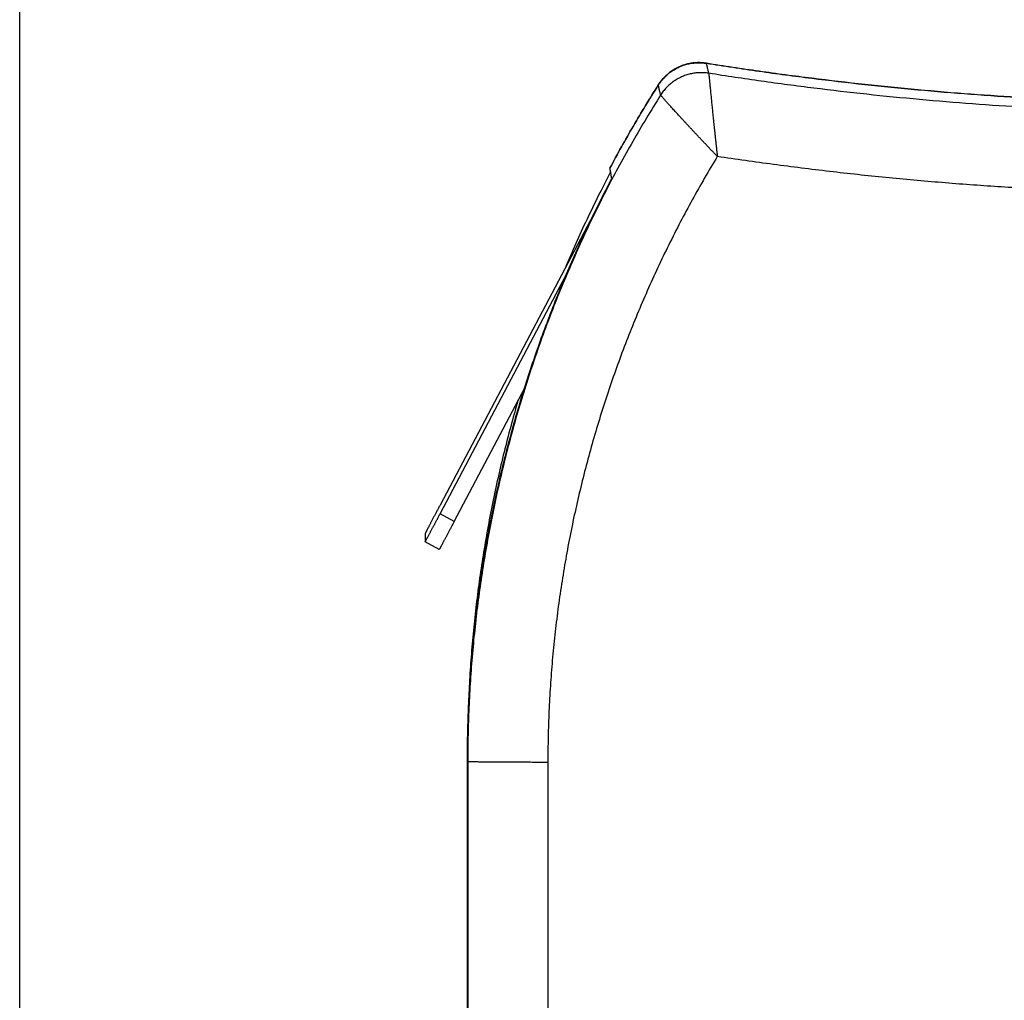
# Model space of a CAD drawing. Header units: inches. Extents: x 0 to 22, y 0 to 17.
# Tile 50 of 85: x 8.642 to 9.256, y 9.249 to 9.861. Entities that reach past the tile are written whole.
import ezdxf

# ---------------------------------------------------------------- set-up
doc = ezdxf.new("R2010")
doc.units = ezdxf.units.IN
doc.header["$LTSCALE"] = 1.21
doc.header["$MEASUREMENT"] = 0
doc.layers.get('0').update_dxf_attribs({"linetype": 'CONTINUOUS'})
doc.layers.add('DIMENSIONS', color=7, linetype='CONTINUOUS')
doc.styles.get("Standard").update_dxf_attribs({"font": 'txt', "width": 0.8})
doc.dimstyles.new('DIMSTYLE_2', dxfattribs={"dimtxt": 0.125, "dimasz": 0.18, "dimexe": 0.18, "dimexo": 0.0625, "dimgap": 0.09, "dimtad": 0, "dimtih": 1, "dimtoh": 1, "dimdec": 3, "dimzin": 4, "dimdsep": 46, "dimtxsty": 'STANDARD', "dimblk": '_FILLED', "dimblk1": '_FILLED', "dimblk2": '_FILLED', "dimcen": 0.09, "dimadec": 0, "dimazin": 0, "dimtp": 0.01, "dimtm": 0.01, "dimtfac": 1, "dimtdec": 3, "dimtofl": 0, "dimtmove": 0, "dimatfit": 3, "dimldrblk": '_FILLED', "dimfxl": 1, "dimtolj": 1, "dimtzin": 4, "dimarcsym": 0})

# ---------------------------------------------------------------- blocks, each defined once
blk = doc.blocks.new('_FILLED')
at = {"color": 0, "linetype": 'BYBLOCK'}
blk.add_solid([(0, 0), (-1, 0.1736), (-1, -0.1736)], dxfattribs=at)
blk = doc.blocks.new('*D12')
at = {"layer": 'DIMENSIONS', "color": 2, "linetype": 'CONTINUOUS'}
for p, q in [((8.64182, 9.17062), (8.64182, 10.97028)), ((12.92682, 10.15376), (12.92682, 10.97028)), ((8.64182, 10.84528), (9.92573, 10.84528)), ((12.92682, 10.84528), (11.47573, 10.84528))]:
    blk.add_line(p, q, dxfattribs=at)
at = {"layer": 'DIMENSIONS', "color": 2, "linetype": 'CONTINUOUS', "xscale": 0.18, "yscale": 0.18, "zscale": 0.18, "rotation": 180}
blk.add_blockref('_FILLED', (8.64182, 10.84528), dxfattribs=at)
at = {"layer": 'DIMENSIONS', "color": 2, "linetype": 'CONTINUOUS', "xscale": 0.18, "yscale": 0.18, "zscale": 0.18}
blk.add_blockref('_FILLED', (12.92682, 10.84528), dxfattribs=at)
at = {"layer": 'DIMENSIONS', "color": 2, "linetype": 'CONTINUOUS', "width": 0.8}
for s, p in [('[', (10.61323, 10.78278)), (']', (11.31323, 10.78278)), ('4.285', (9.98823, 10.78278)), ('108.84', (10.71323, 10.78278))]:
    blk.add_text(s, height=0.125, dxfattribs=at).set_placement(p)

msp = doc.modelspace()

# ---------------------------------------------------------------- linework, layer by layer
at = {"color": 7, "linetype": 'CONTINUOUS'}
for p, q in [((9.01014, 9.76811), (9.01012, 9.76812)), ((8.99985, 9.73916), (8.90413, 9.55789)), ((8.90413, 9.55241), (8.98268, 9.70117)), ((8.91297, 9.54774), (8.95694, 9.63101)), ((8.89479, 9.54003), (8.89479, 9.5349)), ((8.90363, 9.53023), (8.89479, 9.5349)), ((8.92121, 5.72417), (8.92121, 9.40369))]:
    msp.add_line(p, q, dxfattribs=at)
at = {"color": 9, "linetype": 'CONTINUOUS'}
for p, q in [((8.91297, 9.54774), (8.90413, 9.55241)), ((8.92139, 9.39785), (8.92121, 9.39803)), ((8.92139, 9.39785), (8.92139, 5.72399)), ((8.97139, 9.39742), (8.97139, 5.72356))]:
    msp.add_line(p, q, dxfattribs=at)
at = {"color": 7, "linetype": 'CONTINUOUS'}
for points, knots in [([(9.07035, 9.83346), (9.06989, 9.83353), (9.06897, 9.83365), (9.06758, 9.83378), (9.06619, 9.83384), (9.06479, 9.83383), (9.0634, 9.83376), (9.06201, 9.83362), (9.06063, 9.83342), (9.05926, 9.83316), (9.0579, 9.83283), (9.05656, 9.83244), (9.05524, 9.83198), (9.05394, 9.83147), (9.05267, 9.8309), (9.05143, 9.83027), (9.05021, 9.82958), (9.04903, 9.82883), (9.04789, 9.82803), (9.04678, 9.82718), (9.04572, 9.82628), (9.0447, 9.82533), (9.04372, 9.82433), (9.04279, 9.82329), (9.04191, 9.82221), (9.04108, 9.82109), (9.04056, 9.82032), (9.04031, 9.81992)], [0, 0, 0, 0, 0.039992, 0.080009, 0.120005, 0.159993, 0.200008, 0.240008, 0.279992, 0.320006, 0.360009, 0.39999, 0.440002, 0.480009, 0.519988, 0.559999, 0.600009, 0.639988, 0.679995, 0.720008, 0.759989, 0.799992, 0.840008, 0.879993, 0.919991, 0.960008, 1, 1, 1, 1]), ([(9.04031, 9.81987), (9.04057, 9.82028), (9.04111, 9.82108), (9.04198, 9.82225), (9.0429, 9.82337), (9.04388, 9.82445), (9.04491, 9.82548), (9.04598, 9.82646), (9.0471, 9.82738), (9.04827, 9.82825), (9.04947, 9.82907), (9.05072, 9.82982), (9.05199, 9.83051), (9.0533, 9.83114), (9.05464, 9.8317), (9.05601, 9.8322), (9.0574, 9.83264), (9.0588, 9.833), (9.06023, 9.8333), (9.06166, 9.83352), (9.06311, 9.83368), (9.06456, 9.83377), (9.06601, 9.83379), (9.06746, 9.83373), (9.06891, 9.83361), (9.06987, 9.83348), (9.07035, 9.8334)], [0, 0, 0, 0, 0.041659, 0.083342, 0.125001, 0.166659, 0.208342, 0.250002, 0.291659, 0.333341, 0.374999, 0.416656, 0.458338, 0.499996, 0.541654, 0.583337, 0.624994, 0.666653, 0.708336, 0.749994, 0.791653, 0.833337, 0.874996, 0.916656, 0.95834, 1, 1, 1, 1]), ([(9.07035, 9.83346), (9.08129, 9.83171), (9.10319, 9.82841), (9.13611, 9.82401), (9.16911, 9.82015), (9.20216, 9.81685), (9.23527, 9.81409), (9.26842, 9.81189), (9.3016, 9.81023), (9.3348, 9.80913), (9.36801, 9.80858), (9.40123, 9.80859), (9.43445, 9.80914), (9.46765, 9.81025), (9.50083, 9.81191), (9.53398, 9.81413), (9.56708, 9.81689), (9.60014, 9.82021), (9.63313, 9.82407), (9.66606, 9.82848), (9.68796, 9.83179), (9.69889, 9.83353)], [0, 0, 0, 0, 0.05263, 0.105264, 0.157896, 0.210524, 0.263159, 0.315791, 0.368419, 0.421053, 0.473686, 0.526314, 0.578947, 0.631581, 0.684209, 0.736841, 0.789476, 0.842104, 0.894736, 0.94737, 1, 1, 1, 1]), ([(9.69889, 9.83348), (9.68796, 9.83174), (9.66606, 9.82843), (9.63313, 9.82402), (9.60014, 9.82015), (9.56708, 9.81684), (9.53398, 9.81407), (9.50083, 9.81186), (9.46765, 9.8102), (9.43445, 9.80909), (9.40123, 9.80853), (9.36801, 9.80853), (9.3348, 9.80908), (9.3016, 9.81018), (9.26842, 9.81183), (9.23527, 9.81404), (9.20216, 9.81679), (9.16911, 9.8201), (9.13611, 9.82396), (9.10319, 9.82836), (9.08129, 9.83166), (9.07035, 9.8334)], [0, 0, 0, 0, 0.05263, 0.105264, 0.157896, 0.210524, 0.263159, 0.315791, 0.368419, 0.421053, 0.473686, 0.526314, 0.578947, 0.631581, 0.684209, 0.736841, 0.789476, 0.842104, 0.894736, 0.94737, 1, 1, 1, 1]), ([(9.04029, 9.81989), (9.03762, 9.81568), (9.03234, 9.8072), (9.02468, 9.79434), (9.01725, 9.78131), (9.01247, 9.77253), (9.01012, 9.76812)], [0, 0, 0, 0, 0.249445, 0.499629, 0.749814, 1, 1, 1, 1]), ([(9.01012, 9.76807), (9.01247, 9.77248), (9.01725, 9.78126), (9.02468, 9.79428), (9.03235, 9.80716), (9.03763, 9.81565), (9.04031, 9.81987)], [0, 0, 0, 0, 0.250001, 0.5, 0.749999, 1, 1, 1, 1]), ([(9.01052, 9.7657), (9.00823, 9.76133), (9.00347, 9.75206), (8.99649, 9.73777), (8.98959, 9.72284), (8.98495, 9.71223), (8.98258, 9.70661), (8.98233, 9.70603)], [0, 0, 0, 0, 0.224392, 0.473503, 0.72261, 0.971659, 1, 1, 1, 1]), ([(9.01128, 9.76148), (9.01115, 9.76221), (9.01089, 9.76368), (9.0105, 9.76587), (9.01024, 9.76734), (9.01012, 9.76807)], [0, 0, 0, 0, 0.332738, 0.666071, 1, 1, 1, 1]), ([(8.92121, 9.39803), (8.92121, 9.40351), (8.92133, 9.41447), (8.92185, 9.43091), (8.92272, 9.44733), (8.92393, 9.46372), (8.92549, 9.48009), (8.9274, 9.49642), (8.92965, 9.51271), (8.93224, 9.52895), (8.93518, 9.54512), (8.93846, 9.56124), (8.94207, 9.57728), (8.94603, 9.59324), (8.95032, 9.60911), (8.95494, 9.62489), (8.9599, 9.64057), (8.96519, 9.65613), (8.97081, 9.67159), (8.97675, 9.68692), (8.98301, 9.70212), (8.98959, 9.71719), (8.99649, 9.73212), (9.00371, 9.74689), (9.00872, 9.75664), (9.01128, 9.76148)], [0, 0, 0, 0, 0.043474, 0.086957, 0.130439, 0.173911, 0.217387, 0.26087, 0.304351, 0.347822, 0.3913, 0.434784, 0.478264, 0.521734, 0.565214, 0.608698, 0.652176, 0.695647, 0.739128, 0.782612, 0.826088, 0.86956, 0.913043, 0.956526, 1, 1, 1, 1]), ([(9.00179, 9.74284), (9.00163, 9.74254), (9.00131, 9.74193), (9.00082, 9.74101), (9.00034, 9.74009), (9.00001, 9.73947), (8.99985, 9.73916)], [0, 0, 0, 0, 0.248257, 0.497564, 0.748399, 1, 1, 1, 1]), ([(8.95286, 9.62337), (8.95201, 9.6205), (8.94967, 9.61236), (8.94603, 9.59889), (8.94207, 9.58293), (8.93846, 9.56689), (8.93518, 9.55078), (8.93224, 9.5346), (8.92965, 9.51837), (8.9274, 9.50208), (8.92549, 9.48575), (8.92393, 9.46938), (8.92272, 9.45298), (8.92185, 9.43656), (8.92133, 9.42013), (8.92121, 9.40916), (8.92121, 9.40369)], [0, 0, 0, 0, 0.040267, 0.114095, 0.187908, 0.261737, 0.335572, 0.409398, 0.483212, 0.557042, 0.630877, 0.704699, 0.778515, 0.852347, 0.926181, 1, 1, 1, 1]), ([(8.90413, 9.55789), (8.90396, 9.55758), (8.90364, 9.55697), (8.90315, 9.55604), (8.90267, 9.55512), (8.90219, 9.55421), (8.90171, 9.55331), (8.90124, 9.55242), (8.90078, 9.55155), (8.90033, 9.55069), (8.89989, 9.54985), (8.89946, 9.54903), (8.89905, 9.54824), (8.89864, 9.54747), (8.89826, 9.54673), (8.89788, 9.54602), (8.89753, 9.54535), (8.89719, 9.5447), (8.89688, 9.54409), (8.89658, 9.54352), (8.8963, 9.54299), (8.89605, 9.5425), (8.89581, 9.54205), (8.8956, 9.54165), (8.89542, 9.54128), (8.89525, 9.54097), (8.89512, 9.54069), (8.895, 9.54047), (8.89491, 9.54029), (8.89485, 9.54016), (8.89481, 9.54008), (8.89479, 9.54004), (8.89479, 9.54003)], [0, 0, 0, 0, 0.051943, 0.10377, 0.155323, 0.206485, 0.257085, 0.307021, 0.356116, 0.404276, 0.451329, 0.497185, 0.541682, 0.58473, 0.626185, 0.665953, 0.703913, 0.739964, 0.774012, 0.805952, 0.835713, 0.863195, 0.888342, 0.911065, 0.931322, 0.949039, 0.964182, 0.9767, 0.986565, 0.993746, 0.998227, 1, 1, 1, 1]), ([(8.89479, 9.5349), (8.89479, 9.53489), (8.89482, 9.53495), (8.89484, 9.53498), (8.89492, 9.53511), (8.895, 9.53526), (8.89512, 9.53547), (8.89525, 9.53573), (8.89542, 9.53603), (8.8956, 9.53637), (8.89581, 9.53676), (8.89605, 9.5372), (8.8963, 9.53767), (8.89658, 9.53819), (8.89688, 9.53874), (8.89719, 9.53934), (8.89753, 9.53997), (8.89788, 9.54063), (8.89826, 9.54133), (8.89864, 9.54206), (8.89905, 9.54282), (8.89946, 9.5436), (8.89989, 9.54441), (8.90033, 9.54524), (8.90078, 9.54609), (8.90124, 9.54696), (8.90171, 9.54784), (8.90219, 9.54874), (8.90267, 9.54965), (8.90315, 9.55056), (8.90364, 9.55149), (8.90396, 9.5521), (8.90413, 9.55241)], [0, 0, 0, 0, 0.000948, 0.004688, 0.011174, 0.020392, 0.032313, 0.046912, 0.064138, 0.083958, 0.106301, 0.131124, 0.15834, 0.187893, 0.219686, 0.253645, 0.289668, 0.327659, 0.367518, 0.409124, 0.452382, 0.497148, 0.54333, 0.590766, 0.639365, 0.688954, 0.739436, 0.790636, 0.842447, 0.894698, 0.947268, 1, 1, 1, 1]), ([(8.91297, 9.54774), (8.91281, 9.54743), (8.91248, 9.54682), (8.912, 9.5459), (8.91151, 9.54498), (8.91103, 9.54407), (8.91056, 9.54317), (8.91009, 9.54229), (8.90963, 9.54142), (8.90918, 9.54057), (8.90873, 9.53974), (8.90831, 9.53893), (8.90789, 9.53815), (8.90749, 9.53739), (8.9071, 9.53666), (8.90673, 9.53596), (8.90637, 9.5353), (8.90604, 9.53467), (8.90572, 9.53407), (8.90542, 9.53352), (8.90515, 9.533), (8.90489, 9.53253), (8.90466, 9.53209), (8.90445, 9.5317), (8.90426, 9.53136), (8.9041, 9.53106), (8.90396, 9.5308), (8.90384, 9.53059), (8.90376, 9.53044), (8.90369, 9.53031), (8.90366, 9.53028), (8.90363, 9.53023), (8.90363, 9.53023)], [0, 0, 0, 0, 0.052732, 0.105302, 0.157553, 0.209364, 0.260564, 0.311046, 0.360635, 0.409234, 0.45667, 0.502852, 0.547618, 0.590876, 0.632482, 0.672341, 0.710332, 0.746355, 0.780314, 0.812107, 0.84166, 0.868876, 0.893699, 0.916042, 0.935862, 0.953088, 0.967687, 0.979608, 0.988826, 0.995312, 0.999052, 1, 1, 1, 1])]:
    msp.add_open_spline(points, degree=3, knots=knots, dxfattribs=at)
at = {"color": 9, "linetype": 'CONTINUOUS'}
for points, knots in [([(9.07179, 9.82718), (9.07163, 9.82787), (9.07131, 9.82925), (9.07083, 9.83133), (9.07051, 9.83271), (9.07035, 9.8334)], [0, 0, 0, 0, 0.333049, 0.666382, 1, 1, 1, 1]), ([(9.07179, 9.82718), (9.07131, 9.82725), (9.07035, 9.82738), (9.0689, 9.82751), (9.06744, 9.82756), (9.06599, 9.82754), (9.06454, 9.82745), (9.06309, 9.82729), (9.06165, 9.82706), (9.06023, 9.82676), (9.05882, 9.82639), (9.05743, 9.82596), (9.05606, 9.82546), (9.05472, 9.82489), (9.05341, 9.82425), (9.05213, 9.82356), (9.05089, 9.8228), (9.04968, 9.82199), (9.04852, 9.82111), (9.0474, 9.82019), (9.04632, 9.8192), (9.0453, 9.81817), (9.04432, 9.81709), (9.0434, 9.81596), (9.04254, 9.81479), (9.042, 9.81398), (9.04174, 9.81357)], [0, 0, 0, 0, 0.041667, 0.083334, 0.125001, 0.166668, 0.208336, 0.250003, 0.291671, 0.333338, 0.375006, 0.416674, 0.458341, 0.500009, 0.541676, 0.583343, 0.62501, 0.666677, 0.708343, 0.750009, 0.791675, 0.833341, 0.875006, 0.916671, 0.958336, 1, 1, 1, 1]), ([(9.69916, 9.82753), (9.68824, 9.82579), (9.66639, 9.82249), (9.63352, 9.81809), (9.60059, 9.81423), (9.5676, 9.81092), (9.53456, 9.80815), (9.50147, 9.80594), (9.46836, 9.80427), (9.43522, 9.80315), (9.40207, 9.80258), (9.36891, 9.80256), (9.33576, 9.8031), (9.30262, 9.80418), (9.2695, 9.80581), (9.23641, 9.80799), (9.20337, 9.81071), (9.17037, 9.81399), (9.13744, 9.81781), (9.10457, 9.82218), (9.08271, 9.82545), (9.07179, 9.82718)], [0, 0, 0, 0, 0.052632, 0.105263, 0.157895, 0.210526, 0.263158, 0.315789, 0.368421, 0.421053, 0.473684, 0.526316, 0.578947, 0.631579, 0.684211, 0.736842, 0.789474, 0.842105, 0.894737, 0.947368, 1, 1, 1, 1]), ([(9.07179, 9.82718), (9.07179, 9.82715), (9.0718, 9.82707), (9.07181, 9.8269), (9.07184, 9.82664), (9.07187, 9.8263), (9.07191, 9.82587), (9.07196, 9.82535), (9.07201, 9.82475), (9.07208, 9.82406), (9.07215, 9.82329), (9.07224, 9.82243), (9.07233, 9.82149), (9.07243, 9.82047), (9.07253, 9.81937), (9.07265, 9.8182), (9.07277, 9.81694), (9.0729, 9.81562), (9.07304, 9.81422), (9.07319, 9.81274), (9.07334, 9.8112), (9.0735, 9.8096), (9.07367, 9.80793), (9.07385, 9.8062), (9.07403, 9.80441), (9.07422, 9.80257), (9.07442, 9.80067), (9.07462, 9.79873), (9.07482, 9.79674), (9.07504, 9.79472), (9.07525, 9.79265), (9.07548, 9.79055), (9.0757, 9.78842), (9.07593, 9.78627), (9.07617, 9.7841), (9.0764, 9.78191), (9.07664, 9.77971), (9.07689, 9.7775), (9.07705, 9.77602), (9.07713, 9.77528)], [0, 0, 0, 0, 0.00155, 0.004794, 0.009727, 0.016346, 0.024643, 0.034607, 0.046227, 0.059487, 0.074373, 0.090864, 0.108939, 0.128576, 0.149746, 0.172422, 0.196575, 0.222168, 0.249162, 0.277519, 0.307193, 0.338139, 0.370314, 0.403664, 0.43813, 0.473651, 0.510168, 0.547618, 0.585937, 0.62506, 0.664912, 0.7054, 0.746427, 0.787918, 0.829815, 0.872034, 0.914466, 0.957003, 1, 1, 1, 1]), ([(9.04174, 9.81357), (9.04158, 9.81427), (9.04127, 9.81567), (9.04079, 9.81777), (9.04047, 9.81917), (9.04031, 9.81987)], [0, 0, 0, 0, 0.332737, 0.666069, 1, 1, 1, 1]), ([(9.04174, 9.81357), (9.03874, 9.80882), (9.03283, 9.79925), (9.02429, 9.7847), (9.01606, 9.76998), (9.00816, 9.75507), (9.00058, 9.74), (8.99333, 9.72477), (8.98641, 9.70939), (8.97982, 9.69386), (8.97357, 9.67819), (8.96767, 9.66239), (8.96211, 9.64646), (8.95689, 9.63042), (8.95202, 9.61426), (8.94751, 9.59801), (8.94335, 9.58166), (8.93954, 9.56523), (8.93609, 9.54872), (8.933, 9.53213), (8.93027, 9.51549), (8.9279, 9.49878), (8.9259, 9.48203), (8.92425, 9.46525), (8.92297, 9.44842), (8.92206, 9.43158), (8.92151, 9.41472), (8.92139, 9.40347), (8.92139, 9.39785)], [0, 0, 0, 0, 0.038462, 0.076924, 0.115385, 0.153847, 0.192309, 0.23077, 0.269232, 0.307694, 0.346155, 0.384617, 0.423078, 0.46154, 0.500001, 0.538463, 0.576924, 0.615386, 0.653847, 0.692309, 0.73077, 0.769232, 0.807693, 0.846154, 0.884616, 0.923077, 0.961539, 1, 1, 1, 1]), ([(9.07716, 9.77529), (9.07664, 9.77583), (9.07561, 9.7769), (9.07408, 9.77852), (9.07255, 9.78012), (9.07103, 9.78172), (9.06952, 9.7833), (9.06803, 9.78488), (9.06656, 9.78644), (9.06512, 9.78798), (9.06369, 9.7895), (9.0623, 9.79099), (9.06093, 9.79245), (9.0596, 9.79388), (9.0583, 9.79528), (9.05704, 9.79664), (9.05582, 9.79796), (9.05464, 9.79924), (9.0535, 9.80048), (9.05241, 9.80167), (9.05136, 9.80281), (9.05037, 9.8039), (9.04942, 9.80494), (9.04852, 9.80593), (9.04768, 9.80686), (9.04689, 9.80774), (9.04615, 9.80855), (9.04547, 9.80931), (9.04484, 9.81001), (9.04427, 9.81065), (9.04376, 9.81123), (9.0433, 9.81174), (9.0429, 9.81219), (9.04257, 9.81258), (9.04229, 9.8129), (9.04207, 9.81316), (9.0419, 9.81336), (9.0418, 9.81349), (9.04175, 9.81355), (9.04174, 9.81357)], [0, 0, 0, 0, 0.043042, 0.085628, 0.128114, 0.170388, 0.212341, 0.253891, 0.294984, 0.33555, 0.375485, 0.41469, 0.453089, 0.490615, 0.527201, 0.562784, 0.597304, 0.6307, 0.662913, 0.69389, 0.723584, 0.751948, 0.778937, 0.804512, 0.828637, 0.851273, 0.872394, 0.891973, 0.909981, 0.926398, 0.941205, 0.954381, 0.965914, 0.97579, 0.983994, 0.99052, 0.995363, 0.998523, 1, 1, 1, 1]), ([(9.07711, 9.7753), (9.07442, 9.77086), (9.06911, 9.7619), (9.06141, 9.74825), (9.05398, 9.73438), (9.04682, 9.72029), (9.03995, 9.70601), (9.03337, 9.69155), (9.0271, 9.67692), (9.02115, 9.66214), (9.01552, 9.64723), (9.01021, 9.6322), (9.00524, 9.61706), (9.0006, 9.60181), (8.9963, 9.58647), (8.99233, 9.57103), (8.9887, 9.55551), (8.98541, 9.53991), (8.98246, 9.52425), (8.97986, 9.50852), (8.9776, 9.49274), (8.97568, 9.47692), (8.97412, 9.46105), (8.9729, 9.44516), (8.97203, 9.42925), (8.9715, 9.41334), (8.97139, 9.40272), (8.97139, 9.39742)], [0, 0, 0, 0, 0.039222, 0.078667, 0.118291, 0.158065, 0.197964, 0.237959, 0.278023, 0.318131, 0.358257, 0.398377, 0.438485, 0.478589, 0.518699, 0.558817, 0.598938, 0.639056, 0.679171, 0.719285, 0.759404, 0.799527, 0.839649, 0.879764, 0.919865, 0.959946, 1, 1, 1, 1]), ([(9.70703, 9.77772), (9.69548, 9.77588), (9.67235, 9.7724), (9.63757, 9.76777), (9.60271, 9.76373), (9.56778, 9.76029), (9.53279, 9.75745), (9.49776, 9.75521), (9.46269, 9.75356), (9.42759, 9.75252), (9.3925, 9.75208), (9.35741, 9.75224), (9.32234, 9.75301), (9.28728, 9.75437), (9.25222, 9.75633), (9.21717, 9.7589), (9.18213, 9.76207), (9.1471, 9.76584), (9.11209, 9.77024), (9.08877, 9.77354), (9.07711, 9.7753)], [0, 0, 0, 0, 0.055467, 0.110945, 0.166433, 0.22193, 0.277437, 0.332951, 0.38847, 0.443985, 0.499481, 0.554951, 0.610413, 0.665889, 0.721401, 0.776964, 0.832591, 0.888295, 0.944088, 1, 1, 1, 1]), ([(8.97139, 9.39742), (8.97067, 9.39742), (8.96922, 9.39742), (8.96706, 9.39742), (8.9649, 9.39742), (8.96276, 9.39743), (8.96063, 9.39743), (8.95853, 9.39743), (8.95644, 9.39744), (8.95439, 9.39745), (8.95237, 9.39745), (8.95038, 9.39746), (8.94843, 9.39747), (8.94653, 9.39748), (8.94467, 9.39749), (8.94287, 9.3975), (8.94111, 9.39751), (8.93942, 9.39752), (8.93778, 9.39753), (8.93621, 9.39755), (8.9347, 9.39756), (8.93327, 9.39757), (8.9319, 9.39759), (8.93061, 9.3976), (8.9294, 9.39762), (8.92826, 9.39763), (8.92721, 9.39765), (8.92624, 9.39767), (8.92535, 9.39769), (8.92455, 9.3977), (8.92384, 9.39772), (8.92322, 9.39774), (8.92269, 9.39776), (8.92225, 9.39777), (8.9219, 9.39779), (8.92164, 9.39781), (8.92149, 9.39783), (8.92141, 9.39784), (8.92139, 9.39785)], [0, 0, 0, 0, 0.043372, 0.086663, 0.12979, 0.172673, 0.215232, 0.257385, 0.299053, 0.340159, 0.380624, 0.420373, 0.45933, 0.497423, 0.53458, 0.570731, 0.605807, 0.639743, 0.672474, 0.70394, 0.734081, 0.762841, 0.790164, 0.816, 0.840301, 0.86302, 0.884114, 0.903545, 0.921275, 0.937272, 0.951504, 0.963947, 0.974576, 0.983372, 0.990319, 0.995406, 0.998627, 1, 1, 1, 1])]:
    msp.add_open_spline(points, degree=3, knots=knots, dxfattribs=at)
at = {"color": 7, "linetype": 'CONTINUOUS'}
msp.add_open_spline([(9.04031, 9.81992), (9.04031, 9.81991), (9.0403, 9.8199), (9.04029, 9.81989)], degree=3, dxfattribs=at)

# ---------------------------------------------------------------- dimensions: what is measured, and where the dimension line sits
at = {"layer": 'DIMENSIONS', "color": 2, "linetype": 'CONTINUOUS'}
dim = msp.add_linear_dim(base=(8.64182, 10.84528), p1=(12.92682, 10.15376), p2=(8.64182, 9.17062), angle=180, dimstyle='DIMSTYLE_2', dxfattribs=at)
dim.commit()
dim.dimension.update_dxf_attribs({"geometry": '*D12', "text_midpoint": (10.70073, 10.84528), "dimtype": 160})

doc.saveas('drawing.dxf')
